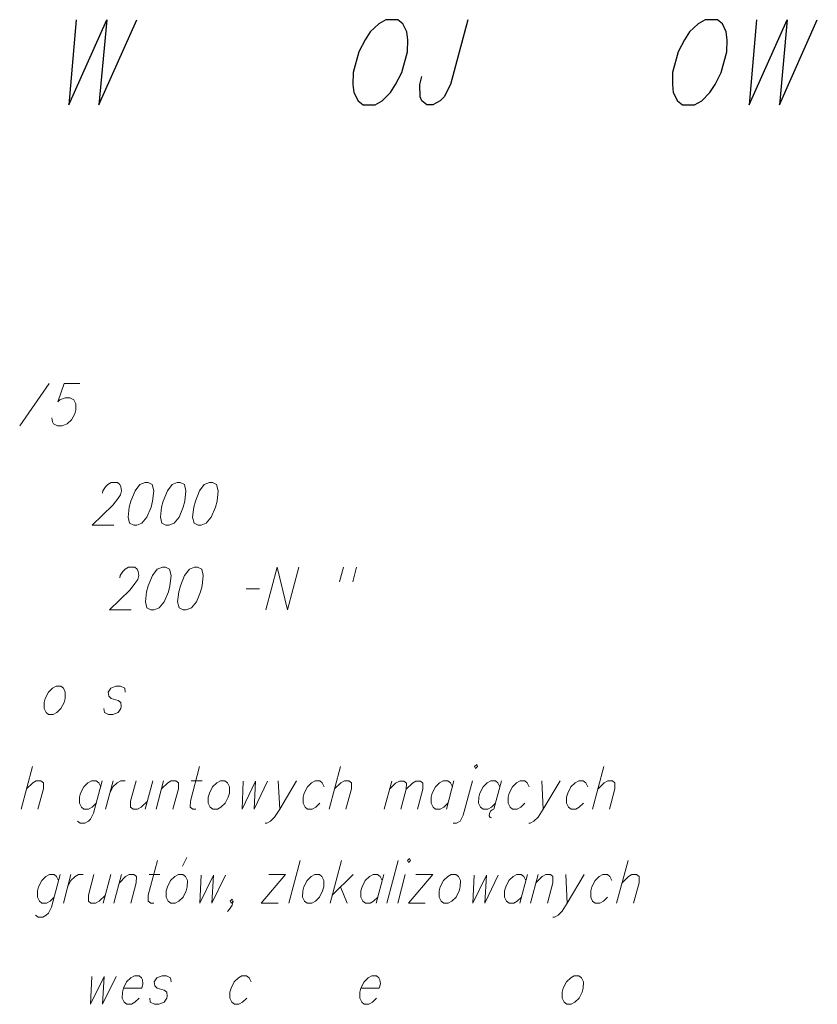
# Model space of a CAD drawing. Header units: millimetres. Extents: x 460 to 2266, y 622 to 2169.
# Tile 66 of 95: x 2070 to 2083, y 2152 to 2168. Entities that reach past the tile are written whole.
import ezdxf

# ---------------------------------------------------------------- set-up
doc = ezdxf.new("R2010")
doc.units = ezdxf.units.MM
doc.layers.add('#RAMKA', color=7, linetype='Continuous', lineweight=18)

# ---------------------------------------------------------------- blocks, each defined once
blk = doc.blocks.new('*U674')
at = {"layer": '#RAMKA', "color": 7, "linetype": 'ByBlock', "lineweight": 18}
blk.add_line((5555365.545, 5636502.164), (5555365.36, 5636501.475), dxfattribs=at)
at = {"layer": '#RAMKA', "color": 7, "linetype": 'ByBlock', "lineweight": 18, "flags": 128}
blk.add_lwpolyline([(5555365.449, 5636501.806), (5555365.55, 5636501.904), (5555365.608, 5636501.936), (5555365.683, 5636501.936), (5555365.724, 5636501.904), (5555365.723, 5636501.806), (5555365.634, 5636501.475)], dxfattribs=at)
blk = doc.blocks.new('*U675')
at = {"layer": '#RAMKA', "color": 7, "linetype": 'ByBlock', "lineweight": 18, "flags": 128}
for points in [[(5555366.678, 5636501.936), (5555366.537, 5636501.41), (5555366.486, 5636501.312), (5555366.452, 5636501.28), (5555366.394, 5636501.247), (5555366.319, 5636501.247), (5555366.278, 5636501.28)], [(5555366.652, 5636501.839), (5555366.619, 5636501.904), (5555366.578, 5636501.936), (5555366.504, 5636501.936), (5555366.445, 5636501.904), (5555366.378, 5636501.839), (5555366.326, 5636501.735), (5555366.308, 5636501.67), (5555366.307, 5636501.573), (5555366.339, 5636501.508), (5555366.38, 5636501.475), (5555366.455, 5636501.475), (5555366.513, 5636501.508), (5555366.58, 5636501.573)]]:
    blk.add_lwpolyline(points, dxfattribs=at)
blk = doc.blocks.new('*U676')
at = {"layer": '#RAMKA', "color": 7, "linetype": 'ByBlock', "lineweight": 18}
blk.add_line((5555366.852, 5636501.936), (5555366.728, 5636501.475), dxfattribs=at)
at = {"layer": '#RAMKA', "color": 7, "linetype": 'ByBlock', "lineweight": 18, "flags": 128}
blk.add_lwpolyline([(5555366.798, 5636501.735), (5555366.851, 5636501.839), (5555366.918, 5636501.904), (5555366.976, 5636501.936), (5555367.051, 5636501.936)], dxfattribs=at)
blk = doc.blocks.new('*U677')
at = {"layer": '#RAMKA', "color": 7, "linetype": 'ByBlock', "lineweight": 18}
blk.add_line((5555367.499, 5636501.936), (5555367.375, 5636501.475), dxfattribs=at)
at = {"layer": '#RAMKA', "color": 7, "linetype": 'ByBlock', "lineweight": 18, "flags": 128}
blk.add_lwpolyline([(5555367.225, 5636501.936), (5555367.136, 5636501.605), (5555367.135, 5636501.508), (5555367.176, 5636501.475), (5555367.251, 5636501.475), (5555367.309, 5636501.508), (5555367.41, 5636501.605)], dxfattribs=at)
blk = doc.blocks.new('*U678')
at = {"layer": '#RAMKA', "color": 7, "linetype": 'ByBlock', "lineweight": 18}
blk.add_line((5555367.673, 5636501.936), (5555367.549, 5636501.475), dxfattribs=at)
at = {"layer": '#RAMKA', "color": 7, "linetype": 'ByBlock', "lineweight": 18, "flags": 128}
blk.add_lwpolyline([(5555367.638, 5636501.806), (5555367.739, 5636501.904), (5555367.797, 5636501.936), (5555367.872, 5636501.936), (5555367.913, 5636501.904), (5555367.911, 5636501.806), (5555367.823, 5636501.475)], dxfattribs=at)
blk = doc.blocks.new('*U679')
at = {"layer": '#RAMKA', "color": 7, "linetype": 'ByBlock', "lineweight": 18}
blk.add_line((5555368.12, 5636501.936), (5555368.295, 5636501.936), dxfattribs=at)
at = {"layer": '#RAMKA', "color": 7, "linetype": 'ByBlock', "lineweight": 18, "flags": 128}
blk.add_lwpolyline([(5555368.256, 5636502.164), (5555368.106, 5636501.605), (5555368.105, 5636501.508), (5555368.146, 5636501.475), (5555368.196, 5636501.475)], dxfattribs=at)
blk = doc.blocks.new('*U680')
at = {"layer": '#RAMKA', "color": 7, "linetype": 'ByBlock', "lineweight": 18}
blk.add_line((5555369.529, 5636501.936), (5555369.555, 5636501.475), dxfattribs=at)
at = {"layer": '#RAMKA', "color": 7, "linetype": 'ByBlock', "lineweight": 18, "flags": 128}
blk.add_lwpolyline([(5555369.827, 5636501.936), (5555369.555, 5636501.475), (5555369.47, 5636501.345), (5555369.403, 5636501.28), (5555369.344, 5636501.247), (5555369.32, 5636501.247)], dxfattribs=at)
blk = doc.blocks.new('*U681')
at = {"layer": '#RAMKA', "color": 7, "linetype": 'ByBlock', "lineweight": 18}
blk.add_line((5555370.539, 5636502.164), (5555370.355, 5636501.475), dxfattribs=at)
at = {"layer": '#RAMKA', "color": 7, "linetype": 'ByBlock', "lineweight": 18, "flags": 128}
blk.add_lwpolyline([(5555370.443, 5636501.806), (5555370.544, 5636501.904), (5555370.603, 5636501.936), (5555370.677, 5636501.936), (5555370.718, 5636501.904), (5555370.717, 5636501.806), (5555370.628, 5636501.475)], dxfattribs=at)
blk = doc.blocks.new('*U682')
at = {"layer": '#RAMKA', "color": 7, "linetype": 'ByBlock', "lineweight": 18}
blk.add_line((5555371.371, 5636501.926), (5555371.25, 5636501.475), dxfattribs=at)
at = {"layer": '#RAMKA', "color": 7, "linetype": 'ByBlock', "lineweight": 18, "flags": 128}
for points in [[(5555371.337, 5636501.798), (5555371.435, 5636501.894), (5555371.496, 5636501.926), (5555371.569, 5636501.926), (5555371.609, 5636501.894), (5555371.608, 5636501.798), (5555371.521, 5636501.475)], [(5555371.608, 5636501.798), (5555371.707, 5636501.894), (5555371.764, 5636501.926), (5555371.837, 5636501.926), (5555371.877, 5636501.894), (5555371.875, 5636501.798), (5555371.789, 5636501.475)]]:
    blk.add_lwpolyline(points, dxfattribs=at)
blk = doc.blocks.new('*U683')
at = {"layer": '#RAMKA', "color": 7, "linetype": 'ByBlock', "lineweight": 18}
blk.add_line((5555372.381, 5636501.936), (5555372.257, 5636501.475), dxfattribs=at)
at = {"layer": '#RAMKA', "color": 7, "linetype": 'ByBlock', "lineweight": 18, "flags": 128}
blk.add_lwpolyline([(5555372.355, 5636501.839), (5555372.322, 5636501.904), (5555372.281, 5636501.936), (5555372.207, 5636501.936), (5555372.148, 5636501.904), (5555372.081, 5636501.839), (5555372.029, 5636501.735), (5555372.011, 5636501.67), (5555372.01, 5636501.573), (5555372.042, 5636501.508), (5555372.083, 5636501.475), (5555372.158, 5636501.475), (5555372.216, 5636501.508), (5555372.283, 5636501.573)], dxfattribs=at)
blk = doc.blocks.new('*U684')
at = {"layer": '#RAMKA', "color": 7, "linetype": 'ByBlock', "lineweight": 18, "flags": 128}
for points in [[(5555372.716, 5636502.164), (5555372.732, 5636502.132), (5555372.765, 5636502.164), (5555372.749, 5636502.197), (5555372.716, 5636502.164)], [(5555372.679, 5636501.936), (5555372.53, 5636501.377), (5555372.479, 5636501.28), (5555372.42, 5636501.247), (5555372.37, 5636501.247)]]:
    blk.add_lwpolyline(points, dxfattribs=at)
blk = doc.blocks.new('*U685')
at = {"layer": '#RAMKA', "color": 7, "linetype": 'ByBlock', "lineweight": 18}
for p, q in [((5555373.152, 5636501.936), (5555373.028, 5636501.475)), ((5555372.974, 5636501.443), (5555372.956, 5636501.404)), ((5555373.001, 5636501.464), (5555372.974, 5636501.443)), ((5555373.028, 5636501.475), (5555373.001, 5636501.464)), ((5555372.956, 5636501.404), (5555372.954, 5636501.367)), ((5555372.954, 5636501.367), (5555372.967, 5636501.339)), ((5555372.967, 5636501.339), (5555372.991, 5636501.334))]:
    blk.add_line(p, q, dxfattribs=at)
at = {"layer": '#RAMKA', "color": 7, "linetype": 'ByBlock', "lineweight": 18, "flags": 128}
blk.add_lwpolyline([(5555373.126, 5636501.839), (5555373.093, 5636501.904), (5555373.052, 5636501.936), (5555372.978, 5636501.936), (5555372.919, 5636501.904), (5555372.852, 5636501.839), (5555372.8, 5636501.735), (5555372.782, 5636501.67), (5555372.781, 5636501.573), (5555372.813, 5636501.508), (5555372.854, 5636501.475), (5555372.929, 5636501.475), (5555372.987, 5636501.508), (5555373.055, 5636501.573)], dxfattribs=at)
blk = doc.blocks.new('*U686')
at = {"layer": '#RAMKA', "color": 7, "linetype": 'ByBlock', "lineweight": 18}
blk.add_line((5555373.803, 5636501.936), (5555373.828, 5636501.475), dxfattribs=at)
at = {"layer": '#RAMKA', "color": 7, "linetype": 'ByBlock', "lineweight": 18, "flags": 128}
blk.add_lwpolyline([(5555374.101, 5636501.936), (5555373.828, 5636501.475), (5555373.744, 5636501.345), (5555373.677, 5636501.28), (5555373.618, 5636501.247), (5555373.593, 5636501.247)], dxfattribs=at)
blk = doc.blocks.new('*U687')
at = {"layer": '#RAMKA', "color": 7, "linetype": 'ByBlock', "lineweight": 18}
blk.add_line((5555374.813, 5636502.164), (5555374.628, 5636501.475), dxfattribs=at)
at = {"layer": '#RAMKA', "color": 7, "linetype": 'ByBlock', "lineweight": 18, "flags": 128}
blk.add_lwpolyline([(5555374.717, 5636501.806), (5555374.818, 5636501.904), (5555374.876, 5636501.936), (5555374.951, 5636501.936), (5555374.992, 5636501.904), (5555374.991, 5636501.806), (5555374.902, 5636501.475)], dxfattribs=at)
blk = doc.blocks.new('*U703')
at = {"layer": '#RAMKA', "color": 7, "linetype": 'ByBlock', "lineweight": 18, "flags": 128}
for points in [[(5555365.996, 5636500.413), (5555365.855, 5636499.886), (5555365.804, 5636499.789), (5555365.77, 5636499.756), (5555365.712, 5636499.724), (5555365.637, 5636499.724), (5555365.596, 5636499.756)], [(5555365.97, 5636500.315), (5555365.937, 5636500.38), (5555365.896, 5636500.413), (5555365.822, 5636500.413), (5555365.763, 5636500.38), (5555365.696, 5636500.315), (5555365.643, 5636500.212), (5555365.626, 5636500.147), (5555365.625, 5636500.049), (5555365.657, 5636499.984), (5555365.698, 5636499.951), (5555365.773, 5636499.951), (5555365.831, 5636499.984), (5555365.898, 5636500.049)]]:
    blk.add_lwpolyline(points, dxfattribs=at)
blk = doc.blocks.new('*U704')
at = {"layer": '#RAMKA', "color": 7, "linetype": 'ByBlock', "lineweight": 18}
blk.add_line((5555366.17, 5636500.413), (5555366.046, 5636499.951), dxfattribs=at)
at = {"layer": '#RAMKA', "color": 7, "linetype": 'ByBlock', "lineweight": 18, "flags": 128}
blk.add_lwpolyline([(5555366.116, 5636500.212), (5555366.169, 5636500.315), (5555366.236, 5636500.38), (5555366.294, 5636500.413), (5555366.369, 5636500.413)], dxfattribs=at)
blk = doc.blocks.new('*U705')
at = {"layer": '#RAMKA', "color": 7, "linetype": 'ByBlock', "lineweight": 18}
blk.add_line((5555366.816, 5636500.413), (5555366.693, 5636499.951), dxfattribs=at)
at = {"layer": '#RAMKA', "color": 7, "linetype": 'ByBlock', "lineweight": 18, "flags": 128}
blk.add_lwpolyline([(5555366.543, 5636500.413), (5555366.454, 5636500.082), (5555366.453, 5636499.984), (5555366.494, 5636499.951), (5555366.569, 5636499.951), (5555366.627, 5636499.984), (5555366.728, 5636500.082)], dxfattribs=at)
blk = doc.blocks.new('*U706')
at = {"layer": '#RAMKA', "color": 7, "linetype": 'ByBlock', "lineweight": 18}
blk.add_line((5555366.991, 5636500.413), (5555366.867, 5636499.951), dxfattribs=at)
at = {"layer": '#RAMKA', "color": 7, "linetype": 'ByBlock', "lineweight": 18, "flags": 128}
blk.add_lwpolyline([(5555366.956, 5636500.282), (5555367.056, 5636500.38), (5555367.115, 5636500.413), (5555367.19, 5636500.413), (5555367.231, 5636500.38), (5555367.229, 5636500.282), (5555367.141, 5636499.951)], dxfattribs=at)
blk = doc.blocks.new('*U707')
at = {"layer": '#RAMKA', "color": 7, "linetype": 'ByBlock', "lineweight": 18}
blk.add_line((5555367.438, 5636500.413), (5555367.612, 5636500.413), dxfattribs=at)
at = {"layer": '#RAMKA', "color": 7, "linetype": 'ByBlock', "lineweight": 18, "flags": 128}
blk.add_lwpolyline([(5555367.574, 5636500.64), (5555367.424, 5636500.082), (5555367.423, 5636499.984), (5555367.464, 5636499.951), (5555367.514, 5636499.951)], dxfattribs=at)
blk = doc.blocks.new('*U708')
at = {"layer": '#RAMKA', "color": 7, "linetype": 'ByBlock', "lineweight": 18}
blk.add_line((5555367.976, 5636500.548), (5555368.051, 5636500.689), dxfattribs=at)
at = {"layer": '#RAMKA', "color": 7, "linetype": 'ByBlock', "lineweight": 18, "flags": 128}
blk.add_lwpolyline([(5555367.911, 5636500.413), (5555367.852, 5636500.38), (5555367.785, 5636500.315), (5555367.733, 5636500.212), (5555367.715, 5636500.147), (5555367.714, 5636500.049), (5555367.746, 5636499.984), (5555367.787, 5636499.951), (5555367.862, 5636499.951), (5555367.92, 5636499.984), (5555367.988, 5636500.049), (5555368.039, 5636500.147), (5555368.056, 5636500.212), (5555368.059, 5636500.315), (5555368.027, 5636500.38), (5555367.985, 5636500.413), (5555367.911, 5636500.413)], dxfattribs=at)
blk = doc.blocks.new('*U709')
at = {"layer": '#RAMKA', "color": 7, "linetype": 'ByBlock', "lineweight": 18}
for p, q in [((5555369.651, 5636500.413), (5555369.254, 5636499.951)), ((5555369.378, 5636500.413), (5555369.651, 5636500.413)), ((5555369.254, 5636499.951), (5555369.528, 5636499.951))]:
    blk.add_line(p, q, dxfattribs=at)
blk = doc.blocks.new('*U710')
at = {"layer": '#RAMKA', "color": 7, "linetype": 'ByBlock', "lineweight": 18}
for p, q in [((5555370.558, 5636500.64), (5555370.373, 5636499.951)), ((5555370.745, 5636500.413), (5555370.408, 5636500.082)), ((5555370.542, 5636500.212), (5555370.647, 5636499.951))]:
    blk.add_line(p, q, dxfattribs=at)
blk = doc.blocks.new('*U711')
at = {"layer": '#RAMKA', "color": 7, "linetype": 'ByBlock', "lineweight": 18}
blk.add_line((5555371.243, 5636500.413), (5555371.119, 5636499.951), dxfattribs=at)
at = {"layer": '#RAMKA', "color": 7, "linetype": 'ByBlock', "lineweight": 18, "flags": 128}
blk.add_lwpolyline([(5555371.217, 5636500.315), (5555371.184, 5636500.38), (5555371.143, 5636500.413), (5555371.069, 5636500.413), (5555371.01, 5636500.38), (5555370.943, 5636500.315), (5555370.891, 5636500.212), (5555370.873, 5636500.147), (5555370.872, 5636500.049), (5555370.904, 5636499.984), (5555370.945, 5636499.951), (5555371.02, 5636499.951), (5555371.078, 5636499.984), (5555371.146, 5636500.049)], dxfattribs=at)
blk = doc.blocks.new('*U712')
at = {"layer": '#RAMKA', "color": 7, "linetype": 'ByBlock', "lineweight": 18}
blk.add_line((5555371.591, 5636500.413), (5555371.468, 5636499.951), dxfattribs=at)
at = {"layer": '#RAMKA', "color": 7, "linetype": 'ByBlock', "lineweight": 18, "flags": 128}
blk.add_lwpolyline([(5555371.627, 5636500.64), (5555371.643, 5636500.608), (5555371.677, 5636500.64), (5555371.661, 5636500.673), (5555371.627, 5636500.64)], dxfattribs=at)
blk = doc.blocks.new('*U713')
at = {"layer": '#RAMKA', "color": 7, "linetype": 'ByBlock', "lineweight": 18}
for p, q in [((5555372.039, 5636500.413), (5555371.642, 5636499.951)), ((5555371.765, 5636500.413), (5555372.039, 5636500.413)), ((5555371.642, 5636499.951), (5555371.915, 5636499.951))]:
    blk.add_line(p, q, dxfattribs=at)
blk = doc.blocks.new('*U714')
at = {"layer": '#RAMKA', "color": 7, "linetype": 'ByBlock', "lineweight": 18}
blk.add_line((5555373.572, 5636500.413), (5555373.448, 5636499.951), dxfattribs=at)
at = {"layer": '#RAMKA', "color": 7, "linetype": 'ByBlock', "lineweight": 18, "flags": 128}
blk.add_lwpolyline([(5555373.546, 5636500.315), (5555373.513, 5636500.38), (5555373.472, 5636500.413), (5555373.398, 5636500.413), (5555373.339, 5636500.38), (5555373.272, 5636500.315), (5555373.22, 5636500.212), (5555373.202, 5636500.147), (5555373.201, 5636500.049), (5555373.233, 5636499.984), (5555373.274, 5636499.951), (5555373.349, 5636499.951), (5555373.407, 5636499.984), (5555373.474, 5636500.049)], dxfattribs=at)
blk = doc.blocks.new('*U715')
at = {"layer": '#RAMKA', "color": 7, "linetype": 'ByBlock', "lineweight": 18}
blk.add_line((5555373.746, 5636500.413), (5555373.622, 5636499.951), dxfattribs=at)
at = {"layer": '#RAMKA', "color": 7, "linetype": 'ByBlock', "lineweight": 18, "flags": 128}
blk.add_lwpolyline([(5555373.711, 5636500.282), (5555373.812, 5636500.38), (5555373.87, 5636500.413), (5555373.945, 5636500.413), (5555373.986, 5636500.38), (5555373.985, 5636500.282), (5555373.896, 5636499.951)], dxfattribs=at)
blk = doc.blocks.new('*U716')
at = {"layer": '#RAMKA', "color": 7, "linetype": 'ByBlock', "lineweight": 18}
blk.add_line((5555374.194, 5636500.413), (5555374.219, 5636499.951), dxfattribs=at)
at = {"layer": '#RAMKA', "color": 7, "linetype": 'ByBlock', "lineweight": 18, "flags": 128}
blk.add_lwpolyline([(5555374.492, 5636500.413), (5555374.219, 5636499.951), (5555374.135, 5636499.821), (5555374.068, 5636499.756), (5555374.009, 5636499.724), (5555373.984, 5636499.724)], dxfattribs=at)
blk = doc.blocks.new('*U717')
at = {"layer": '#RAMKA', "color": 7, "linetype": 'ByBlock', "lineweight": 18}
blk.add_line((5555375.204, 5636500.64), (5555375.019, 5636499.951), dxfattribs=at)
at = {"layer": '#RAMKA', "color": 7, "linetype": 'ByBlock', "lineweight": 18, "flags": 128}
blk.add_lwpolyline([(5555375.108, 5636500.282), (5555375.209, 5636500.38), (5555375.267, 5636500.413), (5555375.342, 5636500.413), (5555375.383, 5636500.38), (5555375.382, 5636500.282), (5555375.293, 5636499.951)], dxfattribs=at)

msp = doc.modelspace()

# ---------------------------------------------------------------- linework, layer by layer
at = {"layer": '#RAMKA', "color": 7, "linetype": 'Continuous', "lineweight": 18}
for p, q in [((2070.682, 2161.758), (2070.203, 2161.069)), ((2075.452, 2158.775), (2075.389, 2158.541)), ((2075.667, 2158.775), (2075.605, 2158.541)), ((2073.875, 2158.427), (2074.09, 2158.427)), ((2074.751, 2154.018), (2074.567, 2153.329)), ((2076.343, 2154.018), (2076.158, 2153.329))]:
    msp.add_line(p, q, dxfattribs=at)
at = {"layer": '#RAMKA', "color": 7, "linetype": 'Continuous', "lineweight": 25, "flags": 128}
for points in [[(2071.118, 2167.656), (2071.001, 2166.277), (2071.615, 2167.656), (2071.489, 2166.277), (2072.103, 2167.656)], [(2076.143, 2167.656), (2076.027, 2167.591), (2075.887, 2167.461), (2075.803, 2167.331), (2075.702, 2167.135), (2075.611, 2166.798), (2075.608, 2166.603), (2075.622, 2166.473), (2075.693, 2166.342), (2075.773, 2166.277), (2075.969, 2166.277), (2076.084, 2166.342), (2076.216, 2166.473), (2076.3, 2166.603), (2076.401, 2166.798), (2076.492, 2167.135), (2076.495, 2167.331), (2076.481, 2167.461), (2076.418, 2167.591), (2076.338, 2167.656), (2076.143, 2167.656)], [(2077.47, 2167.656), (2077.188, 2166.603), (2077.087, 2166.407), (2077.02, 2166.342), (2076.905, 2166.277), (2076.807, 2166.277), (2076.727, 2166.342), (2076.696, 2166.407), (2076.691, 2166.603), (2076.726, 2166.733)], [(2081.322, 2167.656), (2081.207, 2167.591), (2081.066, 2167.461), (2080.982, 2167.331), (2080.881, 2167.135), (2080.791, 2166.798), (2080.787, 2166.603), (2080.801, 2166.473), (2080.872, 2166.342), (2080.952, 2166.277), (2081.148, 2166.277), (2081.263, 2166.342), (2081.396, 2166.473), (2081.479, 2166.603), (2081.581, 2166.798), (2081.671, 2167.135), (2081.674, 2167.331), (2081.66, 2167.461), (2081.598, 2167.591), (2081.517, 2167.656), (2081.322, 2167.656)], [(2082.152, 2167.656), (2082.035, 2166.277), (2082.649, 2167.656), (2082.524, 2166.277), (2083.138, 2167.656)]]:
    msp.add_lwpolyline(points, dxfattribs=at)
at = {"layer": '#RAMKA', "color": 7, "linetype": 'Continuous', "lineweight": 18, "flags": 128}
for points in [[(2071.176, 2161.758), (2070.927, 2161.758), (2070.822, 2161.46), (2070.856, 2161.492), (2070.939, 2161.525), (2071.014, 2161.525), (2071.079, 2161.492), (2071.116, 2161.427), (2071.115, 2161.33), (2071.097, 2161.265), (2071.046, 2161.167), (2070.975, 2161.102), (2070.891, 2161.069), (2070.817, 2161.069), (2070.751, 2161.102), (2070.735, 2161.134), (2070.727, 2161.2)], [(2071.544, 2159.979), (2071.553, 2160.012), (2071.595, 2160.077), (2071.63, 2160.115), (2071.689, 2160.147), (2071.788, 2160.147), (2071.829, 2160.115), (2071.844, 2160.077), (2071.856, 2160.012), (2071.838, 2159.947), (2071.792, 2159.882), (2071.716, 2159.784), (2071.38, 2159.458), (2071.732, 2159.458)], [(2072.236, 2160.147), (2072.153, 2160.115), (2072.075, 2160.012), (2072.007, 2159.849), (2071.981, 2159.751), (2071.962, 2159.589), (2071.986, 2159.491), (2072.052, 2159.458), (2072.101, 2159.458), (2072.185, 2159.491), (2072.265, 2159.589), (2072.333, 2159.751), (2072.359, 2159.849), (2072.378, 2160.012), (2072.352, 2160.115), (2072.286, 2160.147), (2072.236, 2160.147)], [(2072.758, 2160.147), (2072.675, 2160.115), (2072.598, 2160.012), (2072.529, 2159.849), (2072.503, 2159.751), (2072.484, 2159.589), (2072.508, 2159.491), (2072.574, 2159.458), (2072.624, 2159.458), (2072.707, 2159.491), (2072.787, 2159.589), (2072.855, 2159.751), (2072.882, 2159.849), (2072.9, 2160.012), (2072.874, 2160.115), (2072.808, 2160.147), (2072.758, 2160.147)], [(2073.281, 2160.147), (2073.197, 2160.115), (2073.12, 2160.012), (2073.052, 2159.849), (2073.025, 2159.751), (2073.007, 2159.589), (2073.03, 2159.491), (2073.096, 2159.458), (2073.146, 2159.458), (2073.229, 2159.491), (2073.309, 2159.589), (2073.378, 2159.751), (2073.404, 2159.849), (2073.423, 2160.012), (2073.396, 2160.115), (2073.331, 2160.147), (2073.281, 2160.147)], [(2071.825, 2158.606), (2071.834, 2158.639), (2071.876, 2158.704), (2071.911, 2158.742), (2071.969, 2158.775), (2072.069, 2158.775), (2072.11, 2158.742), (2072.125, 2158.704), (2072.136, 2158.639), (2072.119, 2158.574), (2072.072, 2158.509), (2071.996, 2158.411), (2071.66, 2158.086), (2072.013, 2158.086)], [(2072.517, 2158.775), (2072.433, 2158.742), (2072.356, 2158.639), (2072.287, 2158.476), (2072.261, 2158.379), (2072.243, 2158.216), (2072.266, 2158.118), (2072.332, 2158.086), (2072.382, 2158.086), (2072.465, 2158.118), (2072.545, 2158.216), (2072.614, 2158.379), (2072.64, 2158.476), (2072.659, 2158.639), (2072.632, 2158.742), (2072.566, 2158.775), (2072.517, 2158.775)], [(2073.039, 2158.775), (2072.956, 2158.742), (2072.878, 2158.639), (2072.81, 2158.476), (2072.784, 2158.379), (2072.765, 2158.216), (2072.788, 2158.118), (2072.854, 2158.086), (2072.904, 2158.086), (2072.987, 2158.118), (2073.068, 2158.216), (2073.136, 2158.379), (2073.162, 2158.476), (2073.181, 2158.639), (2073.155, 2158.742), (2073.089, 2158.775), (2073.039, 2158.775)], [(2074.193, 2158.086), (2074.378, 2158.775), (2074.546, 2158.086), (2074.73, 2158.775)], [(2070.795, 2156.846), (2070.737, 2156.813), (2070.669, 2156.748), (2070.617, 2156.645), (2070.6, 2156.58), (2070.598, 2156.482), (2070.631, 2156.417), (2070.672, 2156.385), (2070.746, 2156.385), (2070.805, 2156.417), (2070.872, 2156.482), (2070.923, 2156.58), (2070.94, 2156.645), (2070.943, 2156.748), (2070.911, 2156.813), (2070.87, 2156.846), (2070.795, 2156.846)], [(2071.913, 2156.748), (2071.906, 2156.813), (2071.84, 2156.846), (2071.765, 2156.846), (2071.682, 2156.813), (2071.639, 2156.748), (2071.647, 2156.683), (2071.686, 2156.645), (2071.802, 2156.613), (2071.843, 2156.58), (2071.851, 2156.515), (2071.842, 2156.482), (2071.8, 2156.417), (2071.716, 2156.385), (2071.642, 2156.385), (2071.576, 2156.417), (2071.568, 2156.482)], [(2073.458, 2155.313), (2073.399, 2155.281), (2073.332, 2155.216), (2073.28, 2155.113), (2073.262, 2155.048), (2073.261, 2154.95), (2073.293, 2154.885), (2073.334, 2154.852), (2073.409, 2154.852), (2073.467, 2154.885), (2073.535, 2154.95), (2073.586, 2155.048), (2073.603, 2155.113), (2073.606, 2155.216), (2073.574, 2155.281), (2073.532, 2155.313), (2073.458, 2155.313)], [(2073.828, 2155.303), (2073.809, 2154.852), (2074.027, 2155.303), (2074.003, 2154.852), (2074.221, 2155.303)], [(2075.143, 2155.216), (2075.111, 2155.281), (2075.07, 2155.313), (2074.995, 2155.313), (2074.937, 2155.281), (2074.869, 2155.216), (2074.817, 2155.113), (2074.799, 2155.048), (2074.798, 2154.95), (2074.83, 2154.885), (2074.871, 2154.852), (2074.946, 2154.852), (2075.005, 2154.885), (2075.072, 2154.95)], [(2078.467, 2155.216), (2078.435, 2155.281), (2078.394, 2155.313), (2078.319, 2155.313), (2078.261, 2155.281), (2078.194, 2155.216), (2078.141, 2155.113), (2078.124, 2155.048), (2078.123, 2154.95), (2078.155, 2154.885), (2078.196, 2154.852), (2078.27, 2154.852), (2078.329, 2154.885), (2078.396, 2154.95)], [(2079.417, 2155.216), (2079.384, 2155.281), (2079.343, 2155.313), (2079.269, 2155.313), (2079.21, 2155.281), (2079.143, 2155.216), (2079.091, 2155.113), (2079.073, 2155.048), (2079.072, 2154.95), (2079.104, 2154.885), (2079.145, 2154.852), (2079.22, 2154.852), (2079.278, 2154.885), (2079.345, 2154.95)], [(2073.146, 2153.779), (2073.127, 2153.329), (2073.344, 2153.779), (2073.321, 2153.329), (2073.539, 2153.779)], [(2074.989, 2153.79), (2074.93, 2153.757), (2074.863, 2153.692), (2074.81, 2153.589), (2074.793, 2153.524), (2074.792, 2153.426), (2074.824, 2153.361), (2074.865, 2153.329), (2074.94, 2153.329), (2074.998, 2153.361), (2075.065, 2153.426), (2075.116, 2153.524), (2075.134, 2153.589), (2075.137, 2153.692), (2075.104, 2153.757), (2075.063, 2153.79), (2074.989, 2153.79)], [(2077.202, 2153.79), (2077.144, 2153.757), (2077.077, 2153.692), (2077.024, 2153.589), (2077.007, 2153.524), (2077.005, 2153.426), (2077.038, 2153.361), (2077.079, 2153.329), (2077.153, 2153.329), (2077.212, 2153.361), (2077.279, 2153.426), (2077.33, 2153.524), (2077.347, 2153.589), (2077.35, 2153.692), (2077.318, 2153.757), (2077.277, 2153.79), (2077.202, 2153.79)], [(2077.572, 2153.779), (2077.553, 2153.329), (2077.771, 2153.779), (2077.747, 2153.329), (2077.965, 2153.779)], [(2079.808, 2153.692), (2079.775, 2153.757), (2079.734, 2153.79), (2079.66, 2153.79), (2079.601, 2153.757), (2079.534, 2153.692), (2079.481, 2153.589), (2079.464, 2153.524), (2079.463, 2153.426), (2079.495, 2153.361), (2079.536, 2153.329), (2079.611, 2153.329), (2079.669, 2153.361), (2079.736, 2153.426)], [(2073.667, 2153.361), (2073.634, 2153.329), (2073.618, 2153.361), (2073.651, 2153.394), (2073.667, 2153.361), (2073.65, 2153.296), (2073.608, 2153.231), (2073.573, 2153.193)], [(2071.373, 2152.137), (2071.353, 2151.686), (2071.571, 2152.137), (2071.548, 2151.686), (2071.766, 2152.137)], [(2071.885, 2151.946), (2072.183, 2151.946), (2072.202, 2152.017), (2072.195, 2152.082), (2072.179, 2152.115), (2072.138, 2152.147), (2072.063, 2152.147), (2072.005, 2152.115), (2071.937, 2152.05), (2071.885, 2151.946), (2071.868, 2151.881), (2071.866, 2151.784), (2071.899, 2151.719), (2071.94, 2151.686), (2072.014, 2151.686), (2072.073, 2151.719), (2072.14, 2151.784)], [(2072.659, 2152.05), (2072.651, 2152.115), (2072.585, 2152.147), (2072.511, 2152.147), (2072.427, 2152.115), (2072.385, 2152.05), (2072.393, 2151.985), (2072.432, 2151.946), (2072.548, 2151.914), (2072.589, 2151.881), (2072.596, 2151.816), (2072.588, 2151.784), (2072.545, 2151.719), (2072.462, 2151.686), (2072.387, 2151.686), (2072.321, 2151.719), (2072.314, 2151.784)], [(2073.956, 2152.05), (2073.924, 2152.115), (2073.883, 2152.147), (2073.808, 2152.147), (2073.75, 2152.115), (2073.683, 2152.05), (2073.63, 2151.946), (2073.613, 2151.881), (2073.611, 2151.784), (2073.644, 2151.719), (2073.685, 2151.686), (2073.759, 2151.686), (2073.818, 2151.719), (2073.885, 2151.784)], [(2075.736, 2151.946), (2076.034, 2151.946), (2076.053, 2152.017), (2076.046, 2152.082), (2076.03, 2152.115), (2075.989, 2152.147), (2075.914, 2152.147), (2075.856, 2152.115), (2075.788, 2152.05), (2075.736, 2151.946), (2075.719, 2151.881), (2075.717, 2151.784), (2075.75, 2151.719), (2075.791, 2151.686), (2075.865, 2151.686), (2075.924, 2151.719), (2075.991, 2151.784)], [(2079.197, 2152.147), (2079.139, 2152.115), (2079.072, 2152.05), (2079.019, 2151.946), (2079.002, 2151.881), (2079, 2151.784), (2079.033, 2151.719), (2079.074, 2151.686), (2079.148, 2151.686), (2079.207, 2151.719), (2079.274, 2151.784), (2079.325, 2151.881), (2079.342, 2151.946), (2079.345, 2152.05), (2079.313, 2152.115), (2079.272, 2152.147), (2079.197, 2152.147)]]:
    msp.add_lwpolyline(points, dxfattribs=at)

# ---------------------------------------------------------------- block references
at = {"layer": '#RAMKA', "color": 7, "linetype": 'Continuous', "lineweight": 18}
for name in ['*U674', '*U679', '*U681', '*U684', '*U687', '*U675', '*U676', '*U677', '*U678', '*U680', '*U682', '*U683', '*U685', '*U686', '*U708', '*U707', '*U710', '*U712', '*U717', '*U703', '*U704', '*U705', '*U706', '*U709', '*U711', '*U713', '*U714', '*U715', '*U716']:
    msp.add_blockref(name, (-5553295.135, -5634346.623), dxfattribs=at)

doc.saveas('drawing.dxf')
